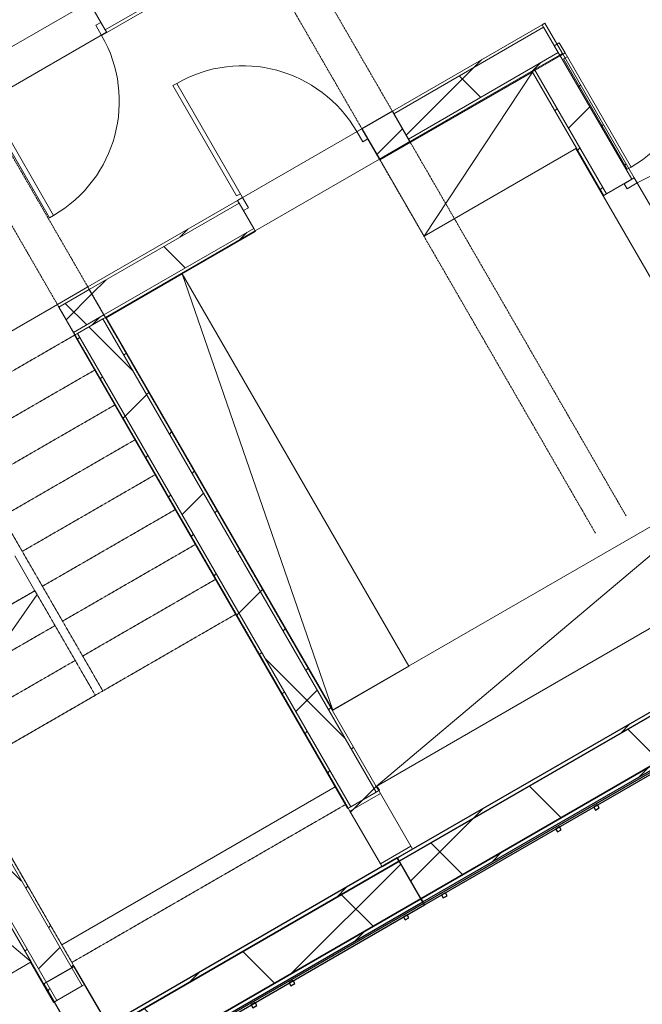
# Model space of a CAD drawing. Header units: centimetres. Extents: x 6036 to 22185, y 5782 to 11383.
# Tile 15 of 183: x 10841 to 11266, y 6316 to 6988. Entities that reach past the tile are written whole.
import ezdxf

# ---------------------------------------------------------------- set-up
doc = ezdxf.new("R2010")
doc.units = ezdxf.units.CM
doc.linetypes.add('Dash', pattern=[0.6, 0.3, -0.3])
doc.linetypes.add('Overhead', pattern=[0.396875, 0.238125, -0.15875])
for name, color, linetype, lineweight in [('A-COLS', 52, 'Continuous', 9), ('A-COLS-HDLN', 52, 'Dash', 9), ('A-DOOR', 31, 'Continuous', 9), ('A-DOOR-FRAM', 31, 'Continuous', 9), ('A-DOOR-OPNG', 31, 'Continuous', 9), ('A-FLOR', 192, 'Continuous', 9), ('A-WALL', 113, 'Continuous', 9), ('A-WALL-FNSH', 113, 'Continuous', 25), ('A-WALL-PATT', 111, 'Continuous', 25), ('Q-CASE', 31, 'Continuous', 9), ('S-BEAM', 12, 'Continuous', 9), ('S-STRS', 31, 'Continuous', 9), ('S-STRS-MBND', 31, 'Overhead', 9)]:
    doc.layers.add(name, color=color, linetype=linetype, lineweight=lineweight)
pattern_1 = [(45, (5468.8, 0), (-33.67596, 33.67596), [])]
pattern_2 = [(45, (5468.8, 0), (-21.2132, 21.2132), [])]
pattern_3 = [(45, (5468.8, 0), (-53.033, 53.033), []), (135, (5468.8, 0), (-53.033, -53.033), [])]

# ---------------------------------------------------------------- blocks, each defined once
blk = doc.blocks.new('GEMO_PanelElewacyjny_Standard - GEMO_PanelElewacyjny_Standard_240_-V28-7-01 ZestMeble')
at = {"layer": 'S-BEAM'}
h = blk.add_hatch(dxfattribs=at)
h.set_pattern_fill('FP_74', color=256, style=0, pattern_type=2)
h.set_pattern_definition([(15, (-8203.627, -3160.18), (-7.76457, 28.97777), [])])
h.paths.add_polyline_path([(-120, -453.92), (120, -453.92), (120, -451.38), (-120, -451.38)])
h.paths.add_polyline_path([(-120, -421.82), (120, -421.82), (120, -419.28), (-120, -419.28)])
h = blk.add_hatch(dxfattribs=at)
h.set_pattern_fill('FP_73', color=256, style=0, pattern_type=2)
h.set_pattern_definition([(15, (-8203.63, -3160.18), (-19.4114, 72.44444), []), (105, (-8203.63, -3160.18), (-72.44444, -19.4114), [])])
h.paths.add_polyline_path([(-120, -451.38), (120, -451.38), (120, -421.82), (-120, -421.82), (-120, -428.14)])
at = {"layer": 'S-BEAM', "lineweight": 25}
for p, q in [((120, -419.28), (-120, -419.28)), ((-120, -419.28), (-120, -421.82)), ((120, -421.82), (-120, -421.82)), ((-120, -421.82), (-120, -451.38)), ((-120, -421.82), (120, -421.82)), ((120, -421.82), (120, -419.28)), ((120, -451.38), (120, -421.82)), ((-120, -451.38), (120, -451.38)), ((120, -451.38), (-120, -451.38)), ((-120, -451.38), (-120, -453.92)), ((-120, -453.92), (120, -453.92)), ((120, -455.07), (-120, -455.07)), ((-120, -455.07), (-120, -456.23)), ((-120, -456.23), (120, -456.23)), ((-103.5, -456.23), (-106.5, -456.23)), ((-106.5, -456.23), (-106.5, -458.54)), ((-103.5, -458.54), (-103.5, -456.23)), ((-13.5, -456.23), (-16.5, -456.23)), ((-16.5, -456.23), (-16.5, -458.54)), ((-13.5, -458.54), (-13.5, -456.23)), ((16.5, -456.23), (13.5, -456.23)), ((13.5, -456.23), (13.5, -458.54)), ((16.5, -458.54), (16.5, -456.23)), ((106.5, -456.23), (103.5, -456.23)), ((103.5, -456.23), (103.5, -458.54)), ((106.5, -458.54), (106.5, -456.23)), ((120, -453.92), (120, -451.38)), ((120, -456.23), (120, -455.07)), ((-106.5, -458.54), (-103.5, -458.54)), ((-16.5, -458.54), (-13.5, -458.54)), ((13.5, -458.54), (16.5, -458.54)), ((103.5, -458.54), (106.5, -458.54))]:
    blk.add_line(p, q, dxfattribs=at)
at = {"layer": 'S-BEAM'}
for p, q in [((-120, -455.07), (-120, -453.92)), ((120, -453.92), (120, -455.07))]:
    blk.add_line(p, q, dxfattribs=at)
blk = doc.blocks.new('GEMO_PanelElewacyjny_Standard - GEMO_PanelElewacyjny_Standard_240_-V29-7-01 ZestMeble')
at = {"layer": 'S-BEAM'}
h = blk.add_hatch(dxfattribs=at)
h.set_pattern_fill('FP_76', color=256, style=0, pattern_type=2)
h.set_pattern_definition([(15, (-7963.627, -3160.18), (-7.76457, 28.97777), [])])
h.paths.add_polyline_path([(-120, -453.92), (120, -453.92), (120, -451.38), (-120, -451.38)])
h.paths.add_polyline_path([(-120, -421.82), (120, -421.82), (120, -419.28), (-120, -419.28)])
h = blk.add_hatch(dxfattribs=at)
h.set_pattern_fill('FP_75', color=256, style=0, pattern_type=2)
h.set_pattern_definition([(15, (-7963.63, -3160.18), (-19.4114, 72.44444), []), (105, (-7963.63, -3160.18), (-72.44444, -19.4114), [])])
h.paths.add_polyline_path([(-120, -451.38), (120, -451.38), (120, -421.82), (-120, -421.82), (-120, -448.56)])
at = {"layer": 'S-BEAM', "lineweight": 25}
for p, q in [((120, -419.28), (-120, -419.28)), ((-120, -419.47), (-120, -421.82)), ((120, -421.82), (-120, -421.82)), ((-120, -421.82), (-120, -451.38)), ((-120, -421.82), (120, -421.82)), ((120, -421.82), (120, -419.28)), ((120, -451.38), (120, -421.82)), ((-120, -451.38), (120, -451.38)), ((120, -451.38), (-120, -451.38)), ((-120, -451.38), (-120, -453.92)), ((-120, -453.92), (120, -453.92)), ((120, -455.07), (-120, -455.07)), ((-120, -455.07), (-120, -456.23)), ((-120, -456.23), (120, -456.23)), ((-103.5, -456.23), (-106.5, -456.23)), ((-106.5, -456.23), (-106.5, -458.54)), ((-103.5, -458.54), (-103.5, -456.23)), ((-13.5, -456.23), (-16.5, -456.23)), ((-16.5, -456.23), (-16.5, -458.54)), ((-13.5, -458.54), (-13.5, -456.23)), ((16.5, -456.23), (13.5, -456.23)), ((13.5, -456.23), (13.5, -458.54)), ((16.5, -458.54), (16.5, -456.23)), ((106.5, -456.23), (103.5, -456.23)), ((103.5, -456.23), (103.5, -458.54)), ((106.5, -458.54), (106.5, -456.23)), ((120, -453.92), (120, -451.38)), ((120, -456.23), (120, -455.07)), ((-106.5, -458.54), (-103.5, -458.54)), ((-16.5, -458.54), (-13.5, -458.54)), ((13.5, -458.54), (16.5, -458.54)), ((103.5, -458.54), (106.5, -458.54))]:
    blk.add_line(p, q, dxfattribs=at)
at = {"layer": 'S-BEAM'}
blk.add_line((120, -453.92), (120, -455.07), dxfattribs=at)
blk = doc.blocks.new('DOOR_Drzwi-1S_P1 - C13-D_Drzwi_90x200_-8233003-7-01 ZestMeble')
at = {"layer": 'A-DOOR'}
for p, q in [((48, 102), (45, 102)), ((45, 12), (45, 102)), ((48, 15), (48, 102)), ((48, 15), (45, 15))]:
    blk.add_line(p, q, dxfattribs=at)
at = {"layer": 'A-DOOR-FRAM'}
for p, q in [((-49, 4), (-49, 12)), ((-49, 12), (-45, 12)), ((-45, 12), (-45, 4)), ((45, 4), (45, 12)), ((45, 12), (49, 12)), ((49, 12), (49, 4)), ((-45, 4), (-49, 4)), ((49, 4), (45, 4))]:
    blk.add_line(p, q, dxfattribs=at)
at = {"layer": 'A-DOOR-OPNG'}
blk.add_arc((45, 12), 90, 90, 180, dxfattribs=at)
blk = doc.blocks.new('DOOR_Drzwi-1S_P1 - C13-D_Drzwi_90x200_-8233007-7-01 ZestMeble')
at = {"layer": 'A-DOOR'}
for p, q in [((45, -12.25), (45, -102.25)), ((48, -15.25), (45, -15.25)), ((48, -15.25), (48, -102.25)), ((48, -102.25), (45, -102.25))]:
    blk.add_line(p, q, dxfattribs=at)
at = {"layer": 'A-DOOR-FRAM'}
for p, q in [((-45, -4.25), (-49, -4.25)), ((-49, -4.25), (-49, -12.25)), ((-45, -12.25), (-45, -4.25)), ((49, -4.25), (45, -4.25)), ((45, -4.25), (45, -12.25)), ((49, -12.25), (49, -4.25)), ((-49, -12.25), (-45, -12.25)), ((45, -12.25), (49, -12.25))]:
    blk.add_line(p, q, dxfattribs=at)
at = {"layer": 'A-DOOR-OPNG'}
blk.add_arc((45, -12.25), 90, 180, 270, dxfattribs=at)
blk = doc.blocks.new('DOOR_Drzwi-1S_P1 - C13-D_Drzwi_90x200_-8232683-7-01 ZestMeble')
at = {"layer": 'A-DOOR'}
for p, q in [((48, 102.25), (45, 102.25)), ((45, 12.25), (45, 102.25)), ((48, 15.25), (48, 102.25)), ((48, 15.25), (45, 15.25))]:
    blk.add_line(p, q, dxfattribs=at)
at = {"layer": 'A-DOOR-FRAM'}
for p, q in [((-49, 4.25), (-49, 12.25)), ((-49, 12.25), (-45, 12.25)), ((-45, 12.25), (-45, 4.25)), ((45, 4.25), (45, 12.25)), ((45, 12.25), (49, 12.25)), ((49, 12.25), (49, 4.25)), ((-45, 4.25), (-49, 4.25)), ((49, 4.25), (45, 4.25))]:
    blk.add_line(p, q, dxfattribs=at)
at = {"layer": 'A-DOOR-OPNG'}
blk.add_arc((45, 12.25), 90, 90, 180, dxfattribs=at)
blk = doc.blocks.new('GEMO_WregaPodstawowaDrewno - GEMO_WregaPodstawowaDrewno-5875956-7-01 ZestMeble')
at = {"layer": 'A-COLS-HDLN', "color": 254}
for p, q in [((-12, 391.15), (-12, -391.15)), ((12, -391.15), (12, 391.15))]:
    blk.add_line(p, q, dxfattribs=at)
blk = doc.blocks.new('DOOR_Drzwi-1S_P1 - C13-D_Drzwi_90x200_-8233006-7-01 ZestMeble')
at = {"layer": 'A-DOOR'}
for p, q in [((48, 102.25), (45, 102.25)), ((45, 12.25), (45, 102.25)), ((48, 15.25), (48, 102.25)), ((48, 15.25), (45, 15.25))]:
    blk.add_line(p, q, dxfattribs=at)
at = {"layer": 'A-DOOR-FRAM'}
for p, q in [((-49, 4.25), (-49, 12.25)), ((-49, 12.25), (-45, 12.25)), ((-45, 12.25), (-45, 4.25)), ((45, 4.25), (45, 12.25)), ((45, 12.25), (49, 12.25)), ((49, 12.25), (49, 4.25)), ((-45, 4.25), (-49, 4.25)), ((49, 4.25), (45, 4.25))]:
    blk.add_line(p, q, dxfattribs=at)
at = {"layer": 'A-DOOR-OPNG'}
blk.add_arc((45, 12.25), 90, 90, 180, dxfattribs=at)
blk = doc.blocks.new('CASE_Szafa_P2 - E21-S_Regal_Instx60x100__Administracja_high-5978670-7-01 ZestMeble')
at = {"layer": 'Q-CASE'}
for p, q in [((60, 0), (-60, 0)), ((-60, 0), (-60, -60)), ((60, 0), (-60, 0)), ((-60, 0), (-60, -60)), ((-60, -60), (60, 0)), ((60, 0), (-60, 0)), ((60, -60), (60, 0)), ((60, -60), (60, 0)), ((-60, -60), (60, -60)), ((-60, -60), (60, -60))]:
    blk.add_line(p, q, dxfattribs=at)
blk = doc.blocks.new('CASE_Szafa_P2 - E21-S_Regal_Instx60x100__Administracja_high-7152596-7-01 ZestMeble')
at = {"layer": 'Q-CASE'}
for p, q in [((-154.62, 60), (154.62, 60)), ((-154.62, 0), (-154.62, 60)), ((-154.62, 60), (154.62, 60)), ((-154.62, 0), (-154.62, 60)), ((-154.62, 60), (154.62, 0)), ((154.62, 60), (154.62, 0)), ((154.62, 60), (154.62, 0)), ((154.62, 0), (-154.62, 0)), ((154.62, 0), (-154.62, 0)), ((154.62, 0), (-154.62, 0))]:
    blk.add_line(p, q, dxfattribs=at)
blk = doc.blocks.new('CASE_Szafa_P2 - E21-S_Regal_Instx60x100__Administracja_high-7491534-7-01 ZestMeble')
at = {"layer": 'Q-CASE'}
for p, q in [((167.875, 0), (-167.875, 0)), ((-167.875, 0), (-167.875, -60)), ((167.875, 0), (-167.875, 0)), ((-167.875, 0), (-167.875, -60)), ((-167.875, -60), (167.875, 0)), ((167.875, 0), (-167.875, 0)), ((167.875, -60), (167.875, 0)), ((167.875, -60), (167.875, 0)), ((-167.875, -60), (167.875, -60)), ((-167.875, -60), (167.875, -60))]:
    blk.add_line(p, q, dxfattribs=at)
blk = doc.blocks.new('CASE_Szafa_P2 - E21-S_Regal_Instx60x100__Administracja_high-8766932-7-01 ZestMeble')
at = {"layer": 'Q-CASE'}
for p, q in [((81.92, 0), (-81.92, 0)), ((-81.92, 0), (-81.92, -60)), ((81.92, 0), (-81.92, 0)), ((-81.92, 0), (-81.92, -60)), ((-81.92, -60), (81.92, 0)), ((81.92, 0), (-81.92, 0)), ((81.92, -60), (81.92, 0)), ((81.92, -60), (81.92, 0)), ((-81.92, -60), (81.92, -60)), ((-81.92, -60), (81.92, -60))]:
    blk.add_line(p, q, dxfattribs=at)

msp = doc.modelspace()

# ---------------------------------------------------------------- hatches: boundary and pattern name
at = {"layer": 'A-COLS'}
h = msp.add_hatch(dxfattribs=at)
h.set_pattern_fill('FP_35', color=256, style=0, pattern_type=2)
h.set_pattern_definition(pattern_1)
h.paths.add_polyline_path([(11296.43, 6529.51), (11317.21, 6541.51), (11294.12, 6581.51), (11273.33, 6569.51), (11294.65, 6532.59)])
h.paths.add_polyline_path([(11086.79, 6892.61), (11107.58, 6904.61), (11095.58, 6925.4), (11074.79, 6913.4)])
h.paths.add_polyline_path([(11002.79, 7038.1), (11023.58, 7050.1), (11011.58, 7070.89), (10990.79, 7058.89)])
h.paths.add_polyline_path([(10804.25, 7381.99), (10825.03, 7393.99), (10801.94, 7433.99), (10781.15, 7421.99)])
h = msp.add_hatch(dxfattribs=at)
h.set_pattern_fill('FP_35', color=256, style=0, pattern_type=2)
h.set_pattern_definition(pattern_1)
h.paths.add_polyline_path([(10880.74, 6289.51), (10901.52, 6301.51), (10878.43, 6341.51), (10857.64, 6329.51)])
h.paths.add_polyline_path([(10671.1, 6652.61), (10691.88, 6664.61), (10679.88, 6685.4), (10659.1, 6673.4)])
h.paths.add_polyline_path([(10587.1, 6798.1), (10607.88, 6810.1), (10595.88, 6830.89), (10575.1, 6818.89)])
h.paths.add_polyline_path([(10388.55, 7141.99), (10409.34, 7153.99), (10386.24, 7193.99), (10365.46, 7181.99), (10377.36, 7161.37)])
at = {"layer": 'A-WALL-PATT', "lineweight": 9}
h = msp.add_hatch(dxfattribs=at)
h.set_pattern_fill('FP_13', color=256, style=0, pattern_type=2)
h.set_pattern_definition(pattern_2)
h.paths.add_polyline_path([(11088.58, 6409.51), (11109.37, 6421.51), (11108.21, 6423.51), (11087.43, 6411.51)])
h.paths.add_polyline_path([(11066.64, 6447.51), (11087.43, 6459.51), (11086.27, 6461.51), (11065.49, 6449.51)])
h.paths.add_polyline_path([(10878.94, 6772.61), (10899.73, 6784.61), (10898.73, 6786.34), (10877.94, 6774.34)])
h.paths.add_polyline_path([(10867.94, 6791.66), (10888.73, 6803.66), (10887.73, 6805.4), (10866.94, 6793.4)])
h.paths.add_polyline_path([(10794.94, 6918.1), (10815.73, 6930.1), (10814.73, 6931.83), (10793.94, 6919.83)])
h.paths.add_polyline_path([(10783.94, 6937.16), (10804.73, 6949.16), (10803.73, 6950.89), (10782.94, 6938.89)])
h.paths.add_polyline_path([(10596.4, 7261.99), (10617.19, 7273.99), (10616.03, 7275.99), (10595.25, 7263.99)])
h.paths.add_polyline_path([(10574.46, 7299.99), (10595.25, 7311.99), (10594.09, 7313.99), (10573.31, 7301.99)])
h = msp.add_hatch(dxfattribs=at)
h.set_pattern_fill('FP_14', color=256, style=0, pattern_type=2)
h.set_pattern_definition(pattern_3)
h.paths.add_polyline_path([(11087.43, 6411.51), (11108.21, 6423.51), (11087.43, 6459.51), (11066.64, 6447.51), (11069.38, 6442.76)])
h.paths.add_polyline_path([(10877.94, 6774.34), (10898.73, 6786.34), (10888.73, 6803.66), (10867.94, 6791.66)])
h.paths.add_polyline_path([(10793.94, 6919.83), (10814.73, 6931.83), (10804.73, 6949.16), (10783.94, 6937.16)])
h.paths.add_polyline_path([(10595.25, 7263.99), (10616.03, 7275.99), (10595.25, 7311.99), (10574.46, 7299.99)])
h = msp.add_hatch(dxfattribs=at)
h.set_pattern_fill('FP_14', color=256, style=0, pattern_type=2)
h.set_pattern_definition(pattern_3)
h.paths.add_polyline_path([(10899.6, 6980.83), (11001.79, 7039.83), (10991.79, 7057.16), (10889.6, 6998.16)])
h = msp.add_hatch(dxfattribs=at)
h.set_pattern_fill('FP_13', color=256, style=0, pattern_type=2)
h.set_pattern_definition(pattern_2)
h.paths.add_polyline_path([(10900.6, 6979.1), (11002.79, 7038.1), (11001.79, 7039.83), (10899.6, 6980.83)])
h = msp.add_hatch(dxfattribs=at)
h.set_pattern_fill('FP_13', color=256, style=0, pattern_type=2)
h.set_pattern_definition(pattern_2)
h.paths.add_polyline_path([(11096.58, 6923.66), (11198.77, 6982.66), (11197.77, 6984.4), (11095.58, 6925.4)])
h = msp.add_hatch(dxfattribs=at)
h.set_pattern_fill('FP_14', color=256, style=0, pattern_type=2)
h.set_pattern_definition(pattern_3)
h.paths.add_polyline_path([(11106.58, 6906.34), (11208.77, 6965.34), (11198.77, 6982.66), (11096.58, 6923.66), (11103.41, 6911.83)])
h = msp.add_hatch(dxfattribs=at)
h.set_pattern_fill('FP_13', color=256, style=0, pattern_type=2)
h.set_pattern_definition(pattern_2)
h.paths.add_polyline_path([(11107.58, 6904.61), (11209.77, 6963.61), (11208.77, 6965.34), (11106.58, 6906.34)])
h = msp.add_hatch(dxfattribs=at)
h.set_pattern_fill('FP_13', color=256, style=0, pattern_type=2)
h.set_pattern_definition(pattern_2)
h.paths.add_polyline_path([(11421.06, 6598.13), (11422.8, 6599.13), (11309.71, 6794.99), (11307.98, 6793.99), (11399.87, 6634.85)])
h.paths.add_polyline_path([(11258.98, 6878.86), (11260.71, 6879.86), (11211.71, 6964.74), (11209.98, 6963.74), (11251.46, 6891.89)])
h = msp.add_hatch(dxfattribs=at)
h.set_pattern_fill('FP_14', color=256, style=0, pattern_type=2)
h.set_pattern_definition(pattern_3)
h.paths.add_polyline_path([(11403.74, 6588.13), (11421.06, 6598.13), (11307.98, 6793.99), (11290.66, 6783.99), (11399.87, 6594.85)])
h.paths.add_polyline_path([(11241.66, 6868.86), (11258.98, 6878.86), (11209.98, 6963.74), (11192.66, 6953.74), (11228.37, 6891.89)])
h = msp.add_hatch(dxfattribs=at)
h.set_pattern_fill('FP_13', color=256, style=0, pattern_type=2)
h.set_pattern_definition(pattern_2)
h.paths.add_polyline_path([(11402.01, 6587.13), (11403.74, 6588.13), (11290.66, 6783.99), (11288.93, 6782.99), (11399.87, 6590.85)])
h.paths.add_polyline_path([(11239.93, 6867.86), (11241.66, 6868.86), (11192.66, 6953.74), (11190.93, 6952.74), (11226.06, 6891.89)])
h = msp.add_hatch(dxfattribs=at)
h.set_pattern_fill('FP_13', color=256, style=0, pattern_type=2)
h.set_pattern_definition(pattern_2)
h.paths.add_polyline_path([(10888.73, 6803.66), (10990.92, 6862.66), (10989.92, 6864.4), (10887.73, 6805.4)])
h = msp.add_hatch(dxfattribs=at)
h.set_pattern_fill('FP_14', color=256, style=0, pattern_type=2)
h.set_pattern_definition(pattern_3)
h.paths.add_polyline_path([(10898.73, 6786.34), (11000.92, 6845.34), (10990.92, 6862.66), (10888.73, 6803.66), (10889.65, 6802.07)])
h = msp.add_hatch(dxfattribs=at)
h.set_pattern_fill('FP_13', color=256, style=0, pattern_type=2)
h.set_pattern_definition(pattern_2)
h.paths.add_polyline_path([(10899.73, 6784.61), (11001.92, 6843.61), (11000.92, 6845.34), (10898.73, 6786.34)])
h = msp.add_hatch(dxfattribs=at)
h.set_pattern_fill('FP_14', color=256, style=0, pattern_type=2)
h.set_pattern_definition(pattern_3)
h.paths.add_polyline_path([(11067.22, 6450.51), (11084.54, 6460.51), (10898, 6783.61), (10880.68, 6773.61), (11059.2, 6464.4)])
h = msp.add_hatch(dxfattribs=at)
h.set_pattern_fill('FP_13', color=256, style=0, pattern_type=2)
h.set_pattern_definition(pattern_2)
h.paths.add_polyline_path([(11084.54, 6460.51), (11086.27, 6461.51), (10899.73, 6784.61), (10898, 6783.61), (11082.29, 6464.4)])
h = msp.add_hatch(dxfattribs=at)
h.set_pattern_fill('FP_13', color=256, style=0, pattern_type=2)
h.set_pattern_definition(pattern_2)
h.paths.add_polyline_path([(11065.49, 6449.51), (11067.22, 6450.51), (10880.68, 6773.61), (10878.94, 6772.61), (11056.89, 6464.4)])
h = msp.add_hatch(dxfattribs=at)
h.set_pattern_fill('FP_13', color=256, style=0, pattern_type=2)
h.set_pattern_definition(pattern_2)
h.paths.add_polyline_path([(10883.82, 6328.17), (10885.55, 6329.17), (10776.89, 6517.38), (10775.16, 6516.38), (10869.52, 6352.94)])
h = msp.add_hatch(dxfattribs=at)
h.set_pattern_fill('FP_14', color=256, style=0, pattern_type=2)
h.set_pattern_definition(pattern_3)
h.paths.add_polyline_path([(10866.5, 6318.17), (10883.82, 6328.17), (10785.16, 6499.06), (10767.83, 6489.07), (10848.99, 6348.5)])
h = msp.add_hatch(dxfattribs=at)
h.set_pattern_fill('FP_13', color=256, style=0, pattern_type=2)
h.set_pattern_definition(pattern_2)
h.paths.add_polyline_path([(10864.77, 6317.17), (10866.5, 6318.17), (10768.83, 6487.34), (10767.09, 6486.34), (10848.99, 6344.5)])

# ---------------------------------------------------------------- linework, layer by layer
at = {"layer": 'A-COLS', "lineweight": 25}
for p, q in [((11095.58, 6925.4), (11074.79, 6913.4)), ((11107.58, 6904.61), (11095.58, 6925.4)), ((11074.79, 6913.4), (11086.79, 6892.61)), ((11086.79, 6892.61), (11107.58, 6904.61)), ((10878.43, 6341.51), (10857.64, 6329.51)), ((10901.52, 6301.51), (10878.43, 6341.51)), ((10857.64, 6329.51), (10880.74, 6289.51))]:
    msp.add_line(p, q, dxfattribs=at)
at = {"layer": 'A-FLOR'}
for p, q in [((10803.73, 6950.89), (10888.6, 6999.89)), ((11197.77, 6984.4), (11199.71, 6985.52)), ((11199.71, 6985.52), (11211.71, 6964.74)), ((10900.44, 6979.37), (10815.57, 6930.37)), ((10989.92, 6864.4), (11074.79, 6913.4)), ((11086.79, 6892.61), (11001.92, 6843.61)), ((11260.71, 6879.86), (11309.71, 6794.99)), ((11288.5, 6782.74), (11239.5, 6867.61)), ((10866.94, 6793.4), (10679.88, 6685.4)), ((10866.94, 6793.4), (10866.94, 6793.4)), ((10878.93, 6772.6), (10867.94, 6791.66)), ((10869.88, 6356.31), (11056.51, 6464.06))]:
    msp.add_line(p, q, dxfattribs=at)
at = {"layer": 'A-WALL', "color": 9, "lineweight": 18}
for p, q in [((11001.79, 7039.83), (10899.6, 6980.83)), ((10889.6, 6998.16), (10899.6, 6980.83)), ((11198.77, 6982.66), (11096.58, 6923.66)), ((11208.77, 6965.34), (11198.77, 6982.66)), ((11208.77, 6965.34), (11106.58, 6906.34)), ((11209.98, 6963.74), (11192.66, 6953.74)), ((11258.98, 6878.86), (11209.98, 6963.74)), ((11241.66, 6868.86), (11192.66, 6953.74)), ((11096.58, 6923.66), (11106.58, 6906.34)), ((11241.66, 6868.86), (11258.98, 6878.86)), ((10990.92, 6862.66), (10888.73, 6803.66)), ((11000.92, 6845.34), (10990.92, 6862.66)), ((11000.92, 6845.34), (10898.73, 6786.34)), ((10888.73, 6803.66), (10867.94, 6791.66)), ((10898.73, 6786.34), (10888.73, 6803.66)), ((10888.73, 6803.66), (10898.73, 6786.34)), ((10867.94, 6791.66), (10877.94, 6774.34)), ((10877.94, 6774.34), (10898.73, 6786.34)), ((10898, 6783.61), (10880.68, 6773.61)), ((11084.54, 6460.51), (10898, 6783.61)), ((11067.22, 6450.51), (10880.68, 6773.61)), ((10883.82, 6328.17), (10690.15, 6663.61)), ((10866.5, 6318.17), (10767.83, 6489.07)), ((11067.22, 6450.51), (11084.54, 6460.51)), ((11087.43, 6459.51), (11066.64, 6447.51)), ((11108.21, 6423.51), (11087.43, 6459.51)), ((11066.64, 6447.51), (11087.43, 6411.51)), ((11087.43, 6411.51), (11108.21, 6423.51)), ((10866.5, 6318.17), (10883.82, 6328.17))]:
    msp.add_line(p, q, dxfattribs=at)
at = {"layer": 'A-WALL'}
for p, q in [((11209.77, 6963.61), (11107.58, 6904.61)), ((11239.93, 6867.86), (11190.93, 6952.74)), ((11001.92, 6843.61), (10899.73, 6784.61)), ((11054.6, 6516.36), (10899.73, 6784.61)), ((11065.49, 6449.51), (10878.94, 6772.61)), ((11086.27, 6461.51), (11084.6, 6464.4)), ((10864.77, 6317.17), (10848.99, 6344.5))]:
    msp.add_line(p, q, dxfattribs=at)
at = {"layer": 'A-WALL-FNSH', "color": 253, "lineweight": 9}
for p, q in [((10900.6, 6979.1), (11002.79, 7038.1)), ((10899.6, 6980.83), (10900.6, 6979.1)), ((11197.77, 6984.4), (11095.58, 6925.4)), ((11198.77, 6982.66), (11197.77, 6984.4)), ((11210.02, 6963.18), (11208.77, 6965.34)), ((11211.71, 6964.74), (11209.98, 6963.74)), ((11260.71, 6879.86), (11211.71, 6964.74)), ((11107.83, 6904.18), (11210.02, 6963.18)), ((11192.66, 6953.74), (11190.5, 6952.49)), ((11190.5, 6952.49), (11190.84, 6951.89)), ((11095.58, 6925.4), (11096.58, 6923.66)), ((11107.58, 6904.61), (11086.79, 6892.61)), ((11087.04, 6892.18), (11107.83, 6904.18)), ((11106.58, 6906.34), (11107.58, 6904.61)), ((11220.84, 6899.93), (11239.5, 6867.61)), ((11086.79, 6892.61), (11087.04, 6892.18)), ((11258.98, 6878.86), (11260.71, 6879.86)), ((10989.92, 6864.4), (10887.73, 6805.4)), ((10990.92, 6862.66), (10989.92, 6864.4)), ((11239.5, 6867.61), (11241.66, 6868.86)), ((11002.17, 6843.18), (11000.92, 6845.34)), ((10952.21, 6814.33), (11002.17, 6843.18)), ((10887.73, 6805.4), (10866.94, 6793.4)), ((10888.73, 6803.66), (10887.73, 6805.4)), ((10887.73, 6805.4), (10888.73, 6803.66)), ((10866.94, 6793.4), (10867.94, 6791.66)), ((10878.94, 6772.61), (10899.73, 6784.61)), ((10900.16, 6784.86), (10898, 6783.61)), ((10899.73, 6784.61), (10898.73, 6786.34)), ((10898.73, 6786.34), (10899.98, 6784.18)), ((10900.41, 6784.43), (10900.16, 6784.86)), ((10877.94, 6774.34), (10878.94, 6772.61)), ((10880.68, 6773.61), (10878.51, 6772.36)), ((10878.51, 6772.36), (11065.06, 6449.26)), ((10885.55, 6329.17), (10691.88, 6664.61)), ((11086.27, 6461.51), (11065.49, 6449.51)), ((11084.54, 6460.51), (11086.71, 6461.76)), ((11086.71, 6461.76), (11085.04, 6464.65)), ((11087.43, 6459.51), (11086.27, 6461.51)), ((11065.06, 6449.26), (11067.22, 6450.51)), ((11065.49, 6449.51), (11066.64, 6447.51)), ((11088.58, 6409.51), (11109.37, 6421.51)), ((11109.37, 6421.51), (11108.21, 6423.51)), ((11087.43, 6411.51), (11088.58, 6409.51)), ((10848.55, 6344.25), (10864.33, 6316.92)), ((10883.82, 6328.17), (10885.55, 6329.17)), ((10864.33, 6316.92), (10866.5, 6318.17))]:
    msp.add_line(p, q, dxfattribs=at)
at = {"layer": 'S-STRS'}
for p, q in [((10837.84, 6621.81), (10851.59, 6598)), ((10851.59, 6598), (10760.65, 6545.5)), ((10851.59, 6598), (10853.1, 6595.38))]:
    msp.add_line(p, q, dxfattribs=at)
at = {"layer": 'S-STRS', "linetype": 'Overhead'}
msp.add_line((10851.59, 6598), (10760.65, 6545.5), dxfattribs=at)
at = {"layer": 'S-STRS-MBND'}
for p, q in [((10787.96, 6720.09), (10878.89, 6772.59)), ((10988.89, 6582.06), (10878.89, 6772.59)), ((10801.71, 6696.27), (10892.64, 6748.77)), ((10815.46, 6672.46), (10906.39, 6724.96)), ((10897.96, 6529.56), (10787.96, 6720.09)), ((10829.21, 6648.64), (10920.14, 6701.14)), ((10842.96, 6624.83), (10933.89, 6677.33)), ((10856.71, 6601.01), (10947.64, 6653.51)), ((10870.46, 6577.2), (10961.39, 6629.7)), ((10884.21, 6553.38), (10975.14, 6605.88)), ((10853.1, 6595.38), (10892.84, 6526.55)), ((10897.96, 6529.56), (10988.89, 6582.06)), ((11063.89, 6452.16), (10988.89, 6582.06)), ((10865.34, 6574.18), (10819.87, 6547.93)), ((10879.09, 6550.36), (10788.15, 6497.86)), ((10897.96, 6529.56), (10801.88, 6474.09)), ((10892.84, 6526.55), (10801.9, 6474.05)), ((10801.88, 6474.09), (10876.88, 6344.19)), ((10876.88, 6344.19), (11063.89, 6452.16))]:
    msp.add_line(p, q, dxfattribs=at)
at = {"layer": 'S-STRS-MBND', "linetype": 'Continuous'}
msp.add_line((10786.64, 6500.48), (10853.1, 6595.38), dxfattribs=at)

# ---------------------------------------------------------------- block references
at = {"layer": 'A-COLS-HDLN', "color": 254, "rotation": 30.00000000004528}
for p in [(11049.18, 6981.75), (10841.34, 6861.75)]:
    msp.add_blockref('GEMO_WregaPodstawowaDrewno - GEMO_WregaPodstawowaDrewno-5875956-7-01 ZestMeble', p, dxfattribs=at)
at = {"layer": 'A-DOOR'}
for name, p, rotation in [('DOOR_Drzwi-1S_P1 - C13-D_Drzwi_90x200_-8232683-7-01 ZestMeble', (11246.33, 6998.29), 209.9999999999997), ('DOOR_Drzwi-1S_P1 - C13-D_Drzwi_90x200_-8233007-7-01 ZestMeble', (11038.48, 6878.29), 209.9999999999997), ('DOOR_Drzwi-1S_P1 - C13-D_Drzwi_90x200_-8233003-7-01 ZestMeble', (10852.16, 6964.99), 209.9999999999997), ('DOOR_Drzwi-1S_P1 - C13-D_Drzwi_90x200_-8233006-7-01 ZestMeble', (11274.61, 6831.3), 299.9999999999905)]:
    msp.add_blockref(name, p, dxfattribs=dict(at, rotation=rotation))
at = {"layer": 'Q-CASE'}
for name, p, rotation in [('CASE_Szafa_P2 - E21-S_Regal_Instx60x100__Administracja_high-5978670-7-01 ZestMeble', (11139.25, 6922.11), 29.99999999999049), ('CASE_Szafa_P2 - E21-S_Regal_Instx60x100__Administracja_high-7152596-7-01 ZestMeble', (10977.56, 6650.42), 300.0000000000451), ('CASE_Szafa_P2 - E21-S_Regal_Instx60x100__Administracja_high-7491534-7-01 ZestMeble', (11229.99, 6548.34), 209.9999999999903), ('CASE_Szafa_P2 - E21-S_Regal_Instx60x100__Administracja_high-8766932-7-01 ZestMeble', (10808.03, 6415.44), 299.9999999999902)]:
    msp.add_blockref(name, p, dxfattribs=dict(at, rotation=rotation))
at = {"layer": 'S-BEAM', "rotation": 29.99999999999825}
for name, p in [('GEMO_PanelElewacyjny_Standard - GEMO_PanelElewacyjny_Standard_240_-V28-7-01 ZestMeble', (10993.26, 6838.61)), ('GEMO_PanelElewacyjny_Standard - GEMO_PanelElewacyjny_Standard_240_-V29-7-01 ZestMeble', (10785.41, 6718.61))]:
    msp.add_blockref(name, p, dxfattribs=at)

doc.saveas('drawing.dxf')
